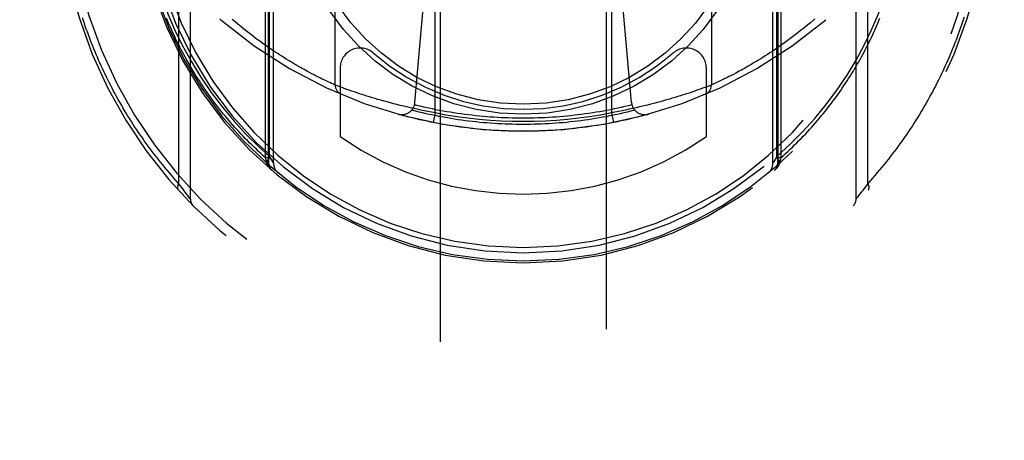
# Model space of a CAD drawing. Header units: inches. Extents: x 0 to 233, y 0 to 151.
# Tile 48 of 85: x 65.997 to 67.475, y 104.522 to 105.153. Entities that reach past the tile are written whole.
import ezdxf

# ---------------------------------------------------------------- set-up
doc = ezdxf.new("R2010")
doc.units = ezdxf.units.IN
doc.header["$LTSCALE"] = 12.808219
doc.header["$MEASUREMENT"] = 0
doc.linetypes.add('HIDDEN', pattern=[0.2, 0.1, -0.1])
doc.layers.get('0').update_dxf_attribs({"linetype": 'CONTINUOUS'})
doc.layers.add('DEFAULT_2', color=8, linetype='HIDDEN')
doc.layers.add('DIMENSIONS', color=7, linetype='CONTINUOUS')
doc.styles.get("Standard").update_dxf_attribs({"font": 'arial.ttf'})
doc.dimstyles.new('DIMSTYLE_1', dxfattribs={"dimtxt": 1.027397, "dimasz": 1.369863, "dimexe": 0.09, "dimexo": 0.07, "dimgap": 0.0375, "dimtad": 0, "dimtih": 1, "dimtoh": 1, "dimzin": 4, "dimdsep": 46, "dimtxsty": 'Standard', "dimblk": '_FILLED', "dimblk1": '_FILLED', "dimblk2": '_FILLED', "dimcen": 0.09, "dimazin": 1, "dimtfac": 1, "dimtofl": 0, "dimtmove": 0, "dimatfit": 3, "dimldrblk": '_FILLED', "dimfxl": 1, "dimtolj": 1, "dimtzin": 4, "dimarcsym": 0})

# ---------------------------------------------------------------- blocks, each defined once
blk = doc.blocks.new('_FILLED')
at = {"color": 0, "linetype": 'ByBlock'}
blk.add_solid([(0, 0), (-1, 0.2), (-1, -0.2)], dxfattribs=at)
blk = doc.blocks.new('*D13')
at = {"layer": 'DIMENSIONS', "color": 2, "linetype": 'Continuous'}
for p, q in [((65.9403, 85.0634), (63.311, 85.0634)), ((69.5653, 85.0634), (72.305, 85.0634))]:
    blk.add_line(p, q, dxfattribs=at)
at = {"layer": 'DIMENSIONS', "color": 2, "linetype": 'Continuous', "xscale": 1.3698630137, "yscale": 1.3698630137, "zscale": 1.3698630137}
blk.add_blockref('_FILLED', (65.9403, 85.0634), dxfattribs=at)
at = {"layer": 'DIMENSIONS', "color": 2, "linetype": 'Continuous', "xscale": 1.3698630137, "yscale": 1.3698630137, "zscale": 1.3698630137, "rotation": 180}
blk.add_blockref('_FILLED', (69.5653, 85.0634), dxfattribs=at)
at = {"layer": 'DIMENSIONS', "color": 2, "linetype": 'Continuous', "insert": (62.7973, 85.5771), "char_height": 1.0274, "width": 2.791923, "attachment_point": 3, "line_spacing_factor": 0.9}
blk.add_mtext('3.63', dxfattribs=at)

msp = doc.modelspace()

# ---------------------------------------------------------------- linework, layer by layer
at = {"layer": 'DEFAULT_2', "color": 8, "linetype": 'HIDDEN'}
for p, q in [((66.6278, 108.5122), (66.6278, 76.5104)), ((66.8778, 76.5104), (66.8778, 108.5122)), ((66.3659, 104.9459), (66.3659, 105.9793)), ((67.1397, 105.9793), (67.1397, 104.9459)), ((66.3703, 104.9382), (66.3703, 105.9544)), ((66.3778, 104.9381), (66.3778, 105.9411)), ((67.1278, 104.9381), (67.1278, 105.9411)), ((67.1353, 105.9544), (67.1353, 104.9382)), ((66.3719, 104.9479), (66.3719, 105.9339)), ((67.1336, 104.948), (67.1336, 105.9338)), ((66.2528, 105.8519), (66.2528, 104.8844)), ((67.2528, 104.8844), (67.2528, 105.8519)), ((66.2352, 105.8288), (66.2352, 104.9075)), ((67.2703, 104.9075), (67.2703, 105.8288)), ((66.6203, 105.0136), (66.6203, 105.7277)), ((66.8853, 105.7277), (66.8853, 105.0136)), ((66.4703, 105.0551), (66.4703, 105.6863)), ((67.0353, 105.6863), (67.0353, 105.0551)), ((66.5901, 105.0289), (66.6203, 105.3682)), ((66.9154, 105.0289), (66.8853, 105.3682)), ((66.3285, 105.1428), (66.3243, 105.1463)), ((66.3328, 105.1394), (66.3285, 105.1428)), ((67.1778, 105.1434), (67.1736, 105.14)), ((67.1821, 105.1469), (67.1778, 105.1434)), ((66.337, 105.136), (66.3328, 105.1394)), ((66.3411, 105.1328), (66.337, 105.136)), ((66.3452, 105.1297), (66.3411, 105.1328)), ((66.3492, 105.1266), (66.3452, 105.1297)), ((66.3532, 105.1236), (66.3492, 105.1266)), ((67.1571, 105.1272), (67.1532, 105.1242)), ((67.1612, 105.1303), (67.1571, 105.1272)), ((67.1653, 105.1334), (67.1612, 105.1303)), ((67.1694, 105.1367), (67.1653, 105.1334)), ((67.1736, 105.14), (67.1694, 105.1367)), ((66.3571, 105.1208), (66.3532, 105.1236)), ((66.361, 105.118), (66.3571, 105.1208)), ((66.3648, 105.1152), (66.361, 105.118)), ((66.3686, 105.1126), (66.3648, 105.1152)), ((66.3723, 105.11), (66.3686, 105.1126)), ((67.1377, 105.1132), (67.134, 105.1106)), ((67.1415, 105.1158), (67.1377, 105.1132)), ((67.1453, 105.1185), (67.1415, 105.1158)), ((67.1492, 105.1213), (67.1453, 105.1185)), ((67.1532, 105.1242), (67.1492, 105.1213)), ((66.376, 105.1076), (66.3723, 105.11)), ((66.3796, 105.1051), (66.376, 105.1076)), ((66.3831, 105.1028), (66.3796, 105.1051)), ((66.3866, 105.1005), (66.3831, 105.1028)), ((66.3901, 105.0983), (66.3866, 105.1005)), ((66.3934, 105.0962), (66.3901, 105.0983)), ((67.1162, 105.0988), (67.1128, 105.0966)), ((67.1196, 105.101), (67.1162, 105.0988)), ((67.1232, 105.1033), (67.1196, 105.101)), ((67.1267, 105.1056), (67.1232, 105.1033)), ((67.1303, 105.1081), (67.1267, 105.1056)), ((67.134, 105.1106), (67.1303, 105.1081)), ((66.3968, 105.0941), (66.3934, 105.0962)), ((66.4, 105.0921), (66.3968, 105.0941)), ((66.4032, 105.0902), (66.4, 105.0921)), ((66.4063, 105.0883), (66.4032, 105.0902)), ((66.4094, 105.0865), (66.4063, 105.0883)), ((66.4124, 105.0848), (66.4094, 105.0865)), ((66.4153, 105.0831), (66.4124, 105.0848)), ((66.4182, 105.0814), (66.4153, 105.0831)), ((67.0908, 105.0834), (67.0879, 105.0817)), ((67.0937, 105.0851), (67.0908, 105.0834)), ((67.0967, 105.0869), (67.0937, 105.0851)), ((67.0998, 105.0887), (67.0967, 105.0869)), ((67.103, 105.0906), (67.0998, 105.0887)), ((67.1062, 105.0925), (67.103, 105.0906)), ((67.1095, 105.0946), (67.1062, 105.0925)), ((67.1128, 105.0966), (67.1095, 105.0946)), ((66.421, 105.0798), (66.4182, 105.0814)), ((66.4238, 105.0783), (66.421, 105.0798)), ((66.4264, 105.0769), (66.4238, 105.0783)), ((66.429, 105.0754), (66.4264, 105.0769)), ((66.4316, 105.0741), (66.429, 105.0754)), ((66.4352, 105.0721), (66.4316, 105.0741)), ((66.4387, 105.0703), (66.4352, 105.0721)), ((66.442, 105.0686), (66.4387, 105.0703)), ((66.4452, 105.067), (66.442, 105.0686)), ((66.4778, 105.0806), (66.4778, 104.9777)), ((67.0278, 104.9777), (67.0278, 105.0806)), ((67.0617, 105.0677), (67.0586, 105.0661)), ((67.065, 105.0693), (67.0617, 105.0677)), ((67.0684, 105.0711), (67.065, 105.0693)), ((67.072, 105.073), (67.0684, 105.0711)), ((67.0744, 105.0743), (67.072, 105.073)), ((67.077, 105.0757), (67.0744, 105.0743)), ((67.0796, 105.0771), (67.077, 105.0757)), ((67.0823, 105.0786), (67.0796, 105.0771)), ((67.085, 105.0801), (67.0823, 105.0786)), ((67.0879, 105.0817), (67.085, 105.0801)), ((66.4481, 105.0655), (66.4452, 105.067)), ((66.4509, 105.0641), (66.4481, 105.0655)), ((66.4536, 105.0629), (66.4509, 105.0641)), ((66.4568, 105.0613), (66.4536, 105.0629)), ((66.4597, 105.0599), (66.4568, 105.0613)), ((66.4622, 105.0588), (66.4597, 105.0599)), ((66.4649, 105.0575), (66.4622, 105.0588)), ((66.4678, 105.0562), (66.4649, 105.0575)), ((66.4703, 105.0551), (66.4678, 105.0562)), ((66.4737, 105.0538), (66.4703, 105.0551)), ((66.4772, 105.0524), (66.4737, 105.0538)), ((67.0289, 105.0526), (67.0255, 105.0514)), ((67.0322, 105.0539), (67.0289, 105.0526)), ((67.0353, 105.0551), (67.0322, 105.0539)), ((67.0389, 105.0567), (67.0362, 105.0555)), ((67.0417, 105.058), (67.0389, 105.0567)), ((67.0447, 105.0594), (67.0417, 105.058)), ((67.0474, 105.0607), (67.0447, 105.0594)), ((67.0505, 105.0622), (67.0474, 105.0607)), ((67.053, 105.0634), (67.0505, 105.0622)), ((67.0558, 105.0647), (67.053, 105.0634)), ((67.0586, 105.0661), (67.0558, 105.0647)), ((66.4806, 105.0512), (66.4772, 105.0524)), ((66.484, 105.05), (66.4806, 105.0512)), ((66.4879, 105.0486), (66.484, 105.05)), ((66.4913, 105.0474), (66.4879, 105.0486)), ((66.495, 105.0461), (66.4913, 105.0474)), ((66.499, 105.0447), (66.495, 105.0461)), ((66.5033, 105.0432), (66.499, 105.0447)), ((66.5068, 105.0421), (66.5033, 105.0432)), ((66.5103, 105.041), (66.5068, 105.0421)), ((66.514, 105.0398), (66.5103, 105.041)), ((66.5179, 105.0385), (66.514, 105.0398)), ((66.5219, 105.0373), (66.5179, 105.0385)), ((66.989, 105.039), (66.985, 105.0377)), ((66.9928, 105.0402), (66.989, 105.039)), ((66.9964, 105.0413), (66.9928, 105.0402)), ((66.9999, 105.0425), (66.9964, 105.0413)), ((67.0033, 105.0436), (66.9999, 105.0425)), ((67.0075, 105.045), (67.0033, 105.0436)), ((67.0115, 105.0464), (67.0075, 105.045)), ((67.0151, 105.0477), (67.0115, 105.0464)), ((67.0185, 105.0489), (67.0151, 105.0477)), ((67.0222, 105.0502), (67.0185, 105.0489)), ((67.0255, 105.0514), (67.0222, 105.0502)), ((66.526, 105.0361), (66.5219, 105.0373)), ((66.5303, 105.0348), (66.526, 105.0361)), ((66.5346, 105.0335), (66.5303, 105.0348)), ((66.5391, 105.0322), (66.5346, 105.0335)), ((66.5437, 105.0309), (66.5391, 105.0322)), ((66.5484, 105.0297), (66.5437, 105.0309)), ((66.5532, 105.0284), (66.5484, 105.0297)), ((66.5581, 105.0271), (66.5532, 105.0284)), ((66.563, 105.0259), (66.5581, 105.0271)), ((66.568, 105.0246), (66.563, 105.0259)), ((66.5731, 105.0234), (66.568, 105.0246)), ((66.5782, 105.0222), (66.5731, 105.0234)), ((66.9325, 105.0234), (66.9273, 105.0222)), ((66.9442, 105.0263), (66.9392, 105.025)), ((66.9491, 105.0275), (66.9442, 105.0263)), ((66.954, 105.0288), (66.9491, 105.0275)), ((66.9587, 105.0301), (66.954, 105.0288)), ((66.9634, 105.0314), (66.9587, 105.0301)), ((66.9679, 105.0327), (66.9634, 105.0314)), ((66.9724, 105.0339), (66.9679, 105.0327)), ((66.9767, 105.0352), (66.9724, 105.0339)), ((66.9809, 105.0365), (66.9767, 105.0352)), ((66.985, 105.0377), (66.9809, 105.0365)), ((66.5834, 105.021), (66.5782, 105.0222)), ((66.5886, 105.0199), (66.5834, 105.021)), ((66.5938, 105.0187), (66.5886, 105.0199)), ((66.5991, 105.0176), (66.5938, 105.0187)), ((66.6044, 105.0166), (66.5991, 105.0176)), ((66.6097, 105.0156), (66.6044, 105.0166)), ((66.615, 105.0146), (66.6097, 105.0156)), ((66.6203, 105.0136), (66.615, 105.0146)), ((66.6203, 105.0136), (66.6174, 104.9989)), ((66.8906, 105.0146), (66.8853, 105.0136)), ((66.8853, 105.0136), (66.8882, 104.9989)), ((66.8959, 105.0156), (66.8906, 105.0146)), ((66.9012, 105.0166), (66.8959, 105.0156)), ((66.9065, 105.0176), (66.9012, 105.0166)), ((66.9117, 105.0187), (66.9065, 105.0176)), ((66.917, 105.0199), (66.9117, 105.0187)), ((66.9222, 105.021), (66.917, 105.0199)), ((66.9273, 105.0222), (66.9222, 105.021)), ((66.3668, 104.942), (66.3659, 104.9459)), ((66.3703, 104.9459), (66.3659, 104.9459)), ((66.3671, 104.9401), (66.3668, 104.942)), ((66.3703, 104.942), (66.3668, 104.942)), ((66.3673, 104.9394), (66.3671, 104.9401)), ((66.3703, 104.9382), (66.3703, 104.9383)), ((66.3746, 104.9434), (66.3719, 104.9479)), ((67.131, 104.9434), (67.1291, 104.9403)), ((67.1336, 104.9479), (67.131, 104.9434)), ((67.1397, 104.9459), (67.1353, 104.9459)), ((67.1387, 104.942), (67.1353, 104.942)), ((67.1353, 104.9383), (67.1353, 104.9382)), ((67.1384, 104.9401), (67.1383, 104.9394)), ((67.1387, 104.942), (67.1384, 104.9401)), ((67.1397, 104.9459), (67.1387, 104.942)), ((66.2374, 104.9045), (66.2352, 104.9075)), ((67.2703, 104.9075), (67.2682, 104.9045)), ((66.2394, 104.9018), (66.2374, 104.9045)), ((66.2413, 104.8993), (66.2394, 104.9018)), ((66.2434, 104.8965), (66.2413, 104.8993)), ((66.2452, 104.8941), (66.2434, 104.8965)), ((66.2472, 104.8916), (66.2452, 104.8941)), ((66.249, 104.8892), (66.2472, 104.8916)), ((67.2584, 104.8916), (67.2565, 104.8892)), ((67.2603, 104.8941), (67.2584, 104.8916)), ((67.2622, 104.8965), (67.2603, 104.8941)), ((67.2643, 104.8993), (67.2622, 104.8965)), ((67.2661, 104.9018), (67.2643, 104.8993)), ((67.2682, 104.9045), (67.2661, 104.9018)), ((66.2508, 104.8869), (66.249, 104.8892)), ((66.2528, 104.8844), (66.2508, 104.8869)), ((67.2529, 104.8846), (67.2528, 104.8844)), ((67.2547, 104.8869), (67.2529, 104.8846)), ((67.2565, 104.8892), (67.2547, 104.8869))]:
    msp.add_line(p, q, dxfattribs=at)
for points in [[(66.1836, 105.2964), (66.1869, 105.275), (66.1912, 105.2532), (66.1965, 105.231), (66.2028, 105.2083), (66.2104, 105.1853), (66.2192, 105.162), (66.2292, 105.1386), (66.2406, 105.1151)], [(67.265, 105.1151), (67.2754, 105.1367), (67.2849, 105.1583), (67.2933, 105.18), (67.3007, 105.202), (67.3074, 105.2245), (67.3131, 105.2476), (67.318, 105.2716), (67.3219, 105.2965)], [(67.4151, 105.1572), (67.4137, 105.1529), (67.4122, 105.1485), (67.4107, 105.1442), (67.4092, 105.1399), (67.4077, 105.1356), (67.4061, 105.1312), (67.4045, 105.1269), (67.4028, 105.1226), (67.4012, 105.1183), (67.3995, 105.114), (67.3977, 105.1096), (67.3959, 105.1053), (67.3941, 105.101), (67.3923, 105.0967), (67.3904, 105.0924), (67.3885, 105.0881), (67.3865, 105.0837), (67.3846, 105.0794), (67.3825, 105.0751), (67.3805, 105.0708), (67.3784, 105.0665), (67.3763, 105.0622), (67.3741, 105.0579), (67.3719, 105.0536), (67.3697, 105.0494), (67.3674, 105.0451), (67.3651, 105.0408), (67.3627, 105.0365), (67.3604, 105.0322), (67.3579, 105.028), (67.3555, 105.0237), (67.353, 105.0194), (67.3504, 105.0152), (67.3479, 105.0109), (67.3452, 105.0067), (67.3426, 105.0025), (67.3399, 104.9982), (67.3372, 104.994), (67.3344, 104.9898), (67.3316, 104.9856), (67.3287, 104.9814), (67.3258, 104.9772), (67.3229, 104.973), (67.3199, 104.9688), (67.3169, 104.9647), (67.3139, 104.9605), (67.3108, 104.9564), (67.3076, 104.9522), (67.3045, 104.9481), (67.3012, 104.944), (67.298, 104.9399), (67.2947, 104.9358), (67.2913, 104.9317), (67.2879, 104.9276), (67.2845, 104.9236), (67.281, 104.9195), (67.2775, 104.9155), (67.2739, 104.9115), (67.2703, 104.9075)], [(66.2352, 104.9075), (66.2317, 104.9114), (66.2282, 104.9153), (66.2248, 104.9193), (66.2214, 104.9232), (66.218, 104.9272), (66.2147, 104.9311), (66.2114, 104.9351), (66.2082, 104.9391), (66.205, 104.9431), (66.2018, 104.9472), (66.1987, 104.9512), (66.1956, 104.9552), (66.1926, 104.9593), (66.1896, 104.9633), (66.1866, 104.9674), (66.1837, 104.9715), (66.1808, 104.9756), (66.178, 104.9797), (66.1752, 104.9838), (66.1724, 104.9879), (66.1697, 104.992), (66.167, 104.9961), (66.1643, 105.0003), (66.1617, 105.0044), (66.1591, 105.0086), (66.1566, 105.0127), (66.1541, 105.0169), (66.1516, 105.021), (66.1492, 105.0252), (66.1468, 105.0294), (66.1445, 105.0335), (66.1421, 105.0377), (66.1398, 105.0419), (66.1376, 105.0461), (66.1354, 105.0503), (66.1332, 105.0545), (66.1311, 105.0587), (66.1289, 105.0629), (66.1269, 105.0671), (66.1248, 105.0713), (66.1228, 105.0755), (66.1208, 105.0798), (66.1189, 105.084), (66.117, 105.0882), (66.1151, 105.0924), (66.1133, 105.0967), (66.1115, 105.1009), (66.1097, 105.1051), (66.1079, 105.1093), (66.1062, 105.1136), (66.1046, 105.1178), (66.1029, 105.1221), (66.1013, 105.1263), (66.0997, 105.1305), (66.0982, 105.1348), (66.0966, 105.139), (66.0951, 105.1432), (66.0937, 105.1475), (66.0923, 105.1517), (66.0909, 105.156)], [(66.3659, 104.9459), (66.3623, 104.949), (66.3588, 104.9522), (66.3554, 104.9554), (66.352, 104.9586), (66.3486, 104.9618), (66.3452, 104.9651), (66.3419, 104.9684), (66.3386, 104.9716), (66.3354, 104.9749), (66.3322, 104.9782), (66.329, 104.9816), (66.3259, 104.9849), (66.3228, 104.9883), (66.3198, 104.9916), (66.3168, 104.995), (66.3138, 104.9984), (66.3109, 105.0018), (66.308, 105.0052), (66.3051, 105.0087), (66.3023, 105.0121), (66.2995, 105.0156), (66.2967, 105.019), (66.294, 105.0225), (66.2913, 105.026), (66.2887, 105.0295), (66.2861, 105.033), (66.2835, 105.0365), (66.2809, 105.04), (66.2784, 105.0435), (66.276, 105.0471), (66.2735, 105.0506), (66.2711, 105.0542), (66.2687, 105.0577), (66.2664, 105.0613), (66.2641, 105.0649), (66.2618, 105.0684), (66.2596, 105.072), (66.2574, 105.0756), (66.2552, 105.0792), (66.2531, 105.0828), (66.251, 105.0864), (66.2489, 105.09), (66.2469, 105.0936), (66.2449, 105.0972), (66.2429, 105.1008), (66.241, 105.1044), (66.2391, 105.1081), (66.2372, 105.1117), (66.2353, 105.1153), (66.2335, 105.119), (66.2317, 105.1226), (66.23, 105.1262), (66.2283, 105.1299), (66.2266, 105.1335), (66.2249, 105.1372), (66.2233, 105.1408), (66.2217, 105.1445), (66.2201, 105.1481), (66.2186, 105.1518), (66.2171, 105.1555)], [(66.2969, 105.1544), (66.2984, 105.1531)], [(66.3243, 105.1463), (66.3199, 105.1499), (66.3178, 105.1518), (66.3156, 105.1536)], [(67.1397, 104.9459), (67.1432, 104.949), (67.1467, 104.9522), (67.1502, 104.9554), (67.1536, 104.9586), (67.157, 104.9618), (67.1603, 104.9651), (67.1636, 104.9684), (67.1669, 104.9716), (67.1701, 104.9749), (67.1733, 104.9782), (67.1765, 104.9816), (67.1796, 104.9849), (67.1827, 104.9883), (67.1858, 104.9916), (67.1888, 104.995), (67.1917, 104.9984), (67.1947, 105.0018), (67.1976, 105.0052), (67.2004, 105.0087), (67.2033, 105.0121), (67.2061, 105.0156), (67.2088, 105.019), (67.2115, 105.0225), (67.2142, 105.026), (67.2169, 105.0295), (67.2195, 105.033), (67.2221, 105.0365), (67.2246, 105.04), (67.2271, 105.0435), (67.2296, 105.0471), (67.232, 105.0506), (67.2344, 105.0542), (67.2368, 105.0577), (67.2391, 105.0613), (67.2414, 105.0649), (67.2437, 105.0684), (67.2459, 105.072), (67.2481, 105.0756), (67.2503, 105.0792), (67.2524, 105.0828), (67.2545, 105.0864), (67.2566, 105.09), (67.2586, 105.0936), (67.2607, 105.0972), (67.2626, 105.1008), (67.2646, 105.1044), (67.2665, 105.1081), (67.2684, 105.1117), (67.2702, 105.1153), (67.272, 105.119), (67.2738, 105.1226), (67.2756, 105.1262), (67.2773, 105.1299), (67.279, 105.1335), (67.2806, 105.1372), (67.2823, 105.1408), (67.2839, 105.1445), (67.2854, 105.1481), (67.287, 105.1518), (67.2885, 105.1555)], [(67.1885, 105.1524), (67.1842, 105.1487), (67.1821, 105.1469)], [(67.1907, 105.1543), (67.1885, 105.1524)], [(66.2406, 105.1151), (66.2539, 105.0907), (66.2684, 105.067), (66.2842, 105.0439), (66.301, 105.0218), (66.3185, 105.001), (66.3363, 104.9816), (66.3541, 104.9639), (66.3719, 104.9479)], [(67.1336, 104.948), (67.1534, 104.9659), (67.1724, 104.9849), (67.1905, 105.0048), (67.2077, 105.0257), (67.224, 105.0476), (67.2391, 105.0701), (67.2527, 105.0925), (67.265, 105.1151)], [(67.0362, 105.0555), (67.0353, 105.0551), (67.0353, 105.0551)], [(66.7528, 105.0053), (66.7473, 105.0053), (66.7418, 105.0054), (66.7363, 105.0055), (66.7308, 105.0057), (66.7253, 105.0059), (66.7198, 105.0061), (66.7143, 105.0064), (66.7088, 105.0067), (66.7033, 105.0071), (66.6979, 105.0075), (66.6924, 105.008), (66.6869, 105.0085), (66.6814, 105.0091), (66.676, 105.0097), (66.6705, 105.0103), (66.665, 105.011), (66.6596, 105.0117), (66.6542, 105.0125), (66.6487, 105.0133), (66.6433, 105.0142), (66.6379, 105.0151), (66.6325, 105.016), (66.627, 105.017), (66.6216, 105.0181), (66.6163, 105.0192), (66.6109, 105.0203), (66.6055, 105.0214), (66.6001, 105.0227), (66.5948, 105.0239), (66.5894, 105.0252)], [(66.9161, 105.0252), (66.9108, 105.0239), (66.9054, 105.0227), (66.9, 105.0214), (66.8947, 105.0203), (66.8893, 105.0192), (66.8839, 105.0181), (66.8785, 105.017), (66.8731, 105.016), (66.8677, 105.0151), (66.8623, 105.0142), (66.8568, 105.0133), (66.8514, 105.0125), (66.8459, 105.0117), (66.8405, 105.011), (66.835, 105.0103), (66.8296, 105.0097), (66.8241, 105.0091), (66.8186, 105.0085), (66.8132, 105.008), (66.8077, 105.0075), (66.8022, 105.0071), (66.7967, 105.0067), (66.7912, 105.0064), (66.7857, 105.0061), (66.7803, 105.0059), (66.7748, 105.0057), (66.7693, 105.0055), (66.7638, 105.0054), (66.7583, 105.0053), (66.7528, 105.0053)], [(66.9392, 105.025), (66.9342, 105.0238), (66.9325, 105.0234)], [(66.9407, 105.0114), (66.9353, 105.0099), (66.9299, 105.0084), (66.9245, 105.0071), (66.9191, 105.0057), (66.9136, 105.0044), (66.9082, 105.0031), (66.9027, 105.0019), (66.8972, 105.0007), (66.8918, 104.9996), (66.8863, 104.9985), (66.8808, 104.9975), (66.8753, 104.9965), (66.8698, 104.9955), (66.8642, 104.9946), (66.8587, 104.9937), (66.8532, 104.9929), (66.8476, 104.9921), (66.8421, 104.9914), (66.8365, 104.9907), (66.831, 104.99), (66.8254, 104.9894), (66.8198, 104.9889), (66.8143, 104.9884), (66.8087, 104.9879), (66.8031, 104.9875), (66.7975, 104.9871), (66.7919, 104.9868), (66.7863, 104.9865), (66.7807, 104.9862), (66.7752, 104.986), (66.7696, 104.9859), (66.764, 104.9858), (66.7584, 104.9857), (66.7528, 104.9857), (66.7472, 104.9857), (66.7416, 104.9858), (66.736, 104.9859), (66.7304, 104.986), (66.7248, 104.9862), (66.7192, 104.9865), (66.7136, 104.9868), (66.708, 104.9871), (66.7024, 104.9875), (66.6969, 104.9879), (66.6913, 104.9884), (66.6857, 104.9889), (66.6801, 104.9894), (66.6746, 104.99), (66.669, 104.9907), (66.6635, 104.9914), (66.6579, 104.9921), (66.6524, 104.9929), (66.6468, 104.9937), (66.6413, 104.9946), (66.6358, 104.9955), (66.6303, 104.9965), (66.6248, 104.9975), (66.6193, 104.9985), (66.6138, 104.9996), (66.6083, 105.0007), (66.6028, 105.0019), (66.5974, 105.0031), (66.5919, 105.0044), (66.5865, 105.0057), (66.581, 105.0071), (66.5756, 105.0084), (66.5702, 105.0099), (66.5648, 105.0114)], [(66.5854, 105.0177), (66.5907, 105.0163), (66.596, 105.015), (66.6013, 105.0138), (66.6067, 105.0126), (66.612, 105.0114), (66.6174, 105.0103), (66.6227, 105.0092), (66.6281, 105.0081), (66.6334, 105.0072), (66.6388, 105.0062), (66.6442, 105.0053), (66.6496, 105.0044), (66.655, 105.0036), (66.6604, 105.0028), (66.6658, 105.0021), (66.6712, 105.0014), (66.6766, 105.0008), (66.6821, 105.0002), (66.6875, 104.9996), (66.6929, 104.9991), (66.6983, 104.9987), (66.7038, 104.9982), (66.7092, 104.9979), (66.7146, 104.9975), (66.7201, 104.9973), (66.7255, 104.997), (66.731, 104.9968), (66.7364, 104.9967), (66.7419, 104.9965), (66.7473, 104.9965), (66.7528, 104.9965), (66.7582, 104.9965), (66.7637, 104.9965), (66.7691, 104.9967), (66.7746, 104.9968), (66.78, 104.997), (66.7855, 104.9973), (66.7909, 104.9975), (66.7963, 104.9979), (66.8018, 104.9982), (66.8072, 104.9987), (66.8126, 104.9991), (66.8181, 104.9996), (66.8235, 105.0002), (66.8289, 105.0008), (66.8343, 105.0014), (66.8397, 105.0021), (66.8451, 105.0028), (66.8505, 105.0036), (66.8559, 105.0044), (66.8613, 105.0053), (66.8667, 105.0062), (66.8721, 105.0072), (66.8775, 105.0081), (66.8828, 105.0092), (66.8882, 105.0103), (66.8935, 105.0114), (66.8989, 105.0126), (66.9042, 105.0138), (66.9095, 105.015), (66.9148, 105.0163), (66.9201, 105.0177)], [(66.3703, 104.9384), (66.3702, 104.9384), (66.3702, 104.9385), (66.3702, 104.9385), (66.3702, 104.9386), (66.3701, 104.9387), (66.3701, 104.9387), (66.37, 104.9388), (66.37, 104.9389), (66.3699, 104.9389), (66.3698, 104.939), (66.3697, 104.939), (66.3696, 104.9391), (66.3696, 104.9392), (66.3695, 104.9392), (66.3694, 104.9393), (66.3692, 104.9394), (66.3691, 104.9394), (66.369, 104.9395), (66.3689, 104.9395), (66.3687, 104.9396), (66.3686, 104.9396), (66.3685, 104.9397), (66.3683, 104.9398), (66.3682, 104.9398), (66.368, 104.9399), (66.3678, 104.9399), (66.3677, 104.94), (66.3675, 104.94), (66.3673, 104.9401), (66.3671, 104.9401)], [(66.3703, 104.9367), (66.3703, 104.9368), (66.3703, 104.9369), (66.3703, 104.937), (66.3703, 104.9371), (66.3702, 104.9372), (66.3702, 104.9373), (66.3701, 104.9374), (66.3701, 104.9375), (66.37, 104.9376), (66.3699, 104.9377), (66.3699, 104.9378), (66.3698, 104.9379), (66.3697, 104.938), (66.3696, 104.938), (66.3695, 104.9381), (66.3694, 104.9382), (66.3693, 104.9383), (66.3691, 104.9384), (66.369, 104.9385), (66.3689, 104.9386), (66.3687, 104.9387), (66.3686, 104.9387), (66.3685, 104.9388), (66.3683, 104.9389), (66.3681, 104.939), (66.368, 104.9391), (66.3678, 104.9392), (66.3676, 104.9392), (66.3674, 104.9393), (66.3673, 104.9394)], [(66.3756, 104.9268), (66.3754, 104.927), (66.3752, 104.9271), (66.375, 104.9273), (66.3748, 104.9275), (66.3746, 104.9276), (66.3744, 104.9278), (66.3742, 104.928), (66.3741, 104.9282), (66.3739, 104.9284), (66.3737, 104.9285), (66.3735, 104.9287), (66.3733, 104.9289), (66.3732, 104.9291), (66.373, 104.9293), (66.3728, 104.9295), (66.3726, 104.9297), (66.3725, 104.9298), (66.3723, 104.93), (66.3721, 104.9302), (66.372, 104.9304), (66.3718, 104.9306), (66.3717, 104.9308), (66.3715, 104.931), (66.3714, 104.9312), (66.3712, 104.9314), (66.371, 104.9316), (66.3709, 104.9319), (66.3708, 104.9321), (66.3706, 104.9323), (66.3705, 104.9325), (66.3703, 104.9327), (66.3702, 104.9329), (66.37, 104.9331), (66.3699, 104.9333), (66.3698, 104.9336), (66.3696, 104.9338), (66.3695, 104.934), (66.3694, 104.9342), (66.3693, 104.9344), (66.3691, 104.9347), (66.369, 104.9349), (66.3689, 104.9351), (66.3688, 104.9353), (66.3687, 104.9356), (66.3686, 104.9358), (66.3685, 104.936), (66.3684, 104.9363), (66.3683, 104.9365), (66.3682, 104.9367), (66.3681, 104.937), (66.368, 104.9372), (66.3679, 104.9375), (66.3678, 104.9377), (66.3677, 104.9379), (66.3676, 104.9382), (66.3675, 104.9384), (66.3675, 104.9387), (66.3674, 104.9389), (66.3673, 104.9391), (66.3673, 104.9394)], [(66.3719, 104.9479), (66.371, 104.9456), (66.3704, 104.9434), (66.3701, 104.9412), (66.3701, 104.9391), (66.3704, 104.9372), (66.371, 104.9355), (66.3718, 104.934), (66.373, 104.9328)], [(66.3774, 104.9386), (66.3764, 104.9403), (66.3756, 104.9417), (66.3746, 104.9434)], [(66.3778, 104.9381), (66.3777, 104.9382), (66.3774, 104.9386)], [(67.1291, 104.9403), (67.1281, 104.9386), (67.1279, 104.9382), (67.1278, 104.9381)], [(67.1383, 104.9394), (67.1382, 104.9391), (67.1382, 104.9389), (67.1381, 104.9387), (67.138, 104.9384), (67.1379, 104.9382), (67.1378, 104.9379), (67.1378, 104.9377), (67.1377, 104.9375), (67.1376, 104.9372), (67.1375, 104.937), (67.1374, 104.9367), (67.1373, 104.9365), (67.1372, 104.9363), (67.1371, 104.936), (67.137, 104.9358), (67.1369, 104.9356), (67.1367, 104.9353), (67.1366, 104.9351), (67.1365, 104.9349), (67.1364, 104.9347), (67.1363, 104.9344), (67.1362, 104.9342), (67.136, 104.934), (67.1359, 104.9338), (67.1358, 104.9336), (67.1356, 104.9333), (67.1355, 104.9331), (67.1354, 104.9329), (67.1352, 104.9327), (67.1351, 104.9325), (67.1349, 104.9323), (67.1348, 104.9321), (67.1346, 104.9319), (67.1345, 104.9316), (67.1343, 104.9314), (67.1342, 104.9312), (67.134, 104.931), (67.1339, 104.9308), (67.1337, 104.9306), (67.1336, 104.9304), (67.1334, 104.9302), (67.1332, 104.93), (67.1331, 104.9298), (67.1329, 104.9297), (67.1327, 104.9295), (67.1326, 104.9293), (67.1324, 104.9291), (67.1322, 104.9289), (67.132, 104.9287), (67.1319, 104.9285), (67.1317, 104.9284), (67.1315, 104.9282), (67.1313, 104.928), (67.1311, 104.9278), (67.1309, 104.9276), (67.1308, 104.9275), (67.1306, 104.9273), (67.1304, 104.9271), (67.1302, 104.927), (67.13, 104.9268)], [(67.1326, 104.9328), (67.1337, 104.934), (67.1346, 104.9355), (67.1351, 104.9372), (67.1354, 104.9391), (67.1354, 104.9412), (67.1351, 104.9434), (67.1345, 104.9456), (67.1336, 104.9479)], [(67.1383, 104.9394), (67.1381, 104.9393), (67.1379, 104.9392), (67.1377, 104.9392), (67.1376, 104.9391), (67.1374, 104.939), (67.1372, 104.9389), (67.1371, 104.9388), (67.1369, 104.9387), (67.1368, 104.9387), (67.1367, 104.9386), (67.1365, 104.9385), (67.1364, 104.9384), (67.1363, 104.9383), (67.1362, 104.9382), (67.1361, 104.9381), (67.136, 104.938), (67.1359, 104.938), (67.1358, 104.9379), (67.1357, 104.9378), (67.1356, 104.9377), (67.1355, 104.9376), (67.1355, 104.9375), (67.1354, 104.9374), (67.1354, 104.9373), (67.1353, 104.9372), (67.1353, 104.9371), (67.1353, 104.937), (67.1352, 104.9369), (67.1352, 104.9368), (67.1352, 104.9367)], [(67.1384, 104.9401), (67.1382, 104.9401), (67.1381, 104.94), (67.1379, 104.94), (67.1377, 104.9399), (67.1375, 104.9399), (67.1374, 104.9398), (67.1372, 104.9398), (67.1371, 104.9397), (67.1369, 104.9396), (67.1368, 104.9396), (67.1367, 104.9395), (67.1365, 104.9395), (67.1364, 104.9394), (67.1363, 104.9394), (67.1362, 104.9393), (67.1361, 104.9392), (67.136, 104.9392), (67.1359, 104.9391), (67.1358, 104.939), (67.1357, 104.939), (67.1357, 104.9389), (67.1356, 104.9389), (67.1355, 104.9388), (67.1355, 104.9387), (67.1354, 104.9387), (67.1354, 104.9386), (67.1354, 104.9385), (67.1353, 104.9385), (67.1353, 104.9384), (67.1353, 104.9384)], [(66.2352, 104.9075), (66.2351, 104.9072), (66.2349, 104.907), (66.2348, 104.9067), (66.2347, 104.9065), (66.2346, 104.9062), (66.2345, 104.906), (66.2344, 104.9057), (66.2342, 104.9055), (66.2342, 104.9053), (66.2341, 104.905), (66.234, 104.9048), (66.2339, 104.9045), (66.2338, 104.9043), (66.2338, 104.904), (66.2337, 104.9038), (66.2336, 104.9036), (66.2336, 104.9033), (66.2335, 104.9031), (66.2335, 104.9029), (66.2335, 104.9026), (66.2334, 104.9024), (66.2334, 104.9022), (66.2334, 104.9019), (66.2334, 104.9017), (66.2334, 104.9015), (66.2334, 104.9013), (66.2334, 104.9011), (66.2334, 104.9009), (66.2334, 104.9007), (66.2334, 104.9005), (66.2334, 104.9003), (66.2335, 104.9001), (66.2335, 104.8999), (66.2335, 104.8997), (66.2336, 104.8995), (66.2336, 104.8993), (66.2337, 104.8991), (66.2338, 104.8989), (66.2338, 104.8988), (66.2339, 104.8986), (66.234, 104.8984), (66.2341, 104.8983), (66.2342, 104.8981), (66.2343, 104.898), (66.2344, 104.8978), (66.2345, 104.8977), (66.2346, 104.8975), (66.2347, 104.8974)], [(67.2708, 104.8974), (67.271, 104.8975), (67.2711, 104.8977), (67.2712, 104.8978), (67.2713, 104.898), (67.2714, 104.8981), (67.2715, 104.8983), (67.2716, 104.8984), (67.2716, 104.8986), (67.2717, 104.8988), (67.2718, 104.8989), (67.2718, 104.8991), (67.2719, 104.8993), (67.272, 104.8995), (67.272, 104.8997), (67.272, 104.8999), (67.2721, 104.9001), (67.2721, 104.9003), (67.2721, 104.9005), (67.2722, 104.9007), (67.2722, 104.9009), (67.2722, 104.9011), (67.2722, 104.9013), (67.2722, 104.9015), (67.2722, 104.9017), (67.2722, 104.9019), (67.2721, 104.9022), (67.2721, 104.9024), (67.2721, 104.9026), (67.2721, 104.9029), (67.272, 104.9031), (67.272, 104.9033), (67.2719, 104.9036), (67.2719, 104.9038), (67.2718, 104.904), (67.2717, 104.9043), (67.2716, 104.9045), (67.2716, 104.9048), (67.2715, 104.905), (67.2714, 104.9053), (67.2713, 104.9055), (67.2712, 104.9057), (67.2711, 104.906), (67.271, 104.9062), (67.2709, 104.9065), (67.2707, 104.9067), (67.2706, 104.907), (67.2705, 104.9072), (67.2703, 104.9075)]]:
    msp.add_lwpolyline(points, dxfattribs=at)
for radius in [0.35, 0.335]:
    msp.add_circle((66.7528, 105.3612), radius, dxfattribs=at)
for centre, radius, start, end in [((66.7528, 105.3682), 0.7, 125.5126, 54.4874), ((66.7528, 105.3682), 0.685, 125.5126, 54.4874), ((66.7528, 105.3707), 0.5825, 180.2464, 359.7536), ((66.7528, 105.3707), 0.5675, 180.2497, 359.7503), ((66.7528, 105.3712), 0.58, 187.6622, 352.3378), ((66.7528, 105.3712), 0.56, 187.6662, 352.3273), ((66.7528, 105.6857), 0.7, 229.529, 310.471), ((66.5078, 105.0806), 0.03, 48.8739, 180), ((66.7528, 105.3612), 0.3425, 228.8739, 311.1261), ((66.9978, 105.0806), 0.03, 0, 131.1261), ((66.4853, 105.0551), 0.015, 180, 247.0137), ((67.0203, 105.0551), 0.015, 292.9863, 360), ((66.5702, 105.0306), 0.02, 254.4248, 354.9204), ((66.9354, 105.0306), 0.02, 185.0796, 285.5752), ((66.7528, 105.6857), 0.685, 258.8469, 281.1531), ((66.7528, 105.3712), 0.48, 235.0461, 304.9539), ((66.3853, 104.9382), 0.015, 180, 229.6413), ((66.3978, 104.9381), 0.02, 180, 230.6594), ((67.1078, 104.9381), 0.02, 309.3378, 359.9984), ((67.1203, 104.9382), 0.015, 310.3587, 360), ((66.2678, 104.8844), 0.015, 180, 224.9252), ((67.2378, 104.8844), 0.015, 315.0748, 360)]:
    msp.add_arc(centre, radius, start, end, dxfattribs=at)

# ---------------------------------------------------------------- dimensions: what is measured, and where the dimension line sits
at = {"layer": 'DIMENSIONS', "color": 2, "linetype": 'Continuous'}
dim = msp.add_linear_dim(base=(69.5652720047, 85.0633627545), p1=(65.9402720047, 108.4646634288), p2=(69.5652720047, 39.1936634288), dimstyle='DIMSTYLE_1', dxfattribs=at)
dim.commit()
dim.dimension.update_dxf_attribs({"geometry": '*D13', "text_midpoint": (61.4000509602, 85.0576347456), "dimtype": 160})

doc.saveas('drawing.dxf')
